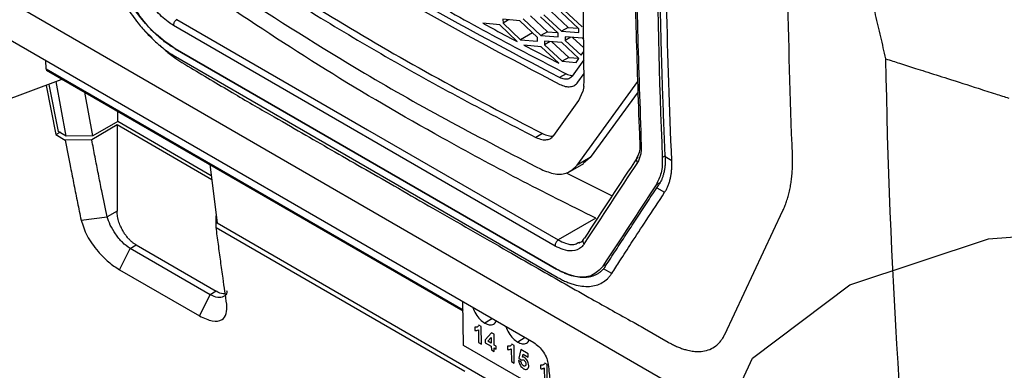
# Model space of a CAD drawing. Header units: millimetres. Extents: x 51 to 353, y -23 to 217.
# Tile 102 of 147: x 299 to 321, y 2 to 10. Entities that reach past the tile are written whole.
import ezdxf

# ---------------------------------------------------------------- set-up
doc = ezdxf.new("R2010")
doc.units = ezdxf.units.MM

msp = doc.modelspace()

# ---------------------------------------------------------------- linework, layer by layer
at = {"color": 7, "linetype": 'Continuous', "lineweight": 25}
for p, q in [((317.734, -0.675), (295.254, 12.303)), ((297.922, 9.95), (310.443, 2.722)), ((310.377, 9.725), (310.737, 9.385)), ((310.66, 9.749), (311.038, 9.395)), ((310.816, 9.817), (311.18, 9.477)), ((311.411, 9.448), (311.031, 9.8)), ((311.105, 9.842), (311.486, 9.491)), ((310.901, 4.791), (302.712, 9.519)), ((309.713, 9.529), (309.352, 9.565)), ((310.086, 9.172), (309.713, 9.529)), ((309.783, 9.65), (309.785, 9.57)), ((310.148, 9.616), (309.783, 9.65)), ((309.905, 9.639), (309.785, 9.57)), ((309.785, 9.57), (310.158, 9.213)), ((310.523, 9.261), (310.148, 9.616)), ((310.22, 9.658), (310.595, 9.303)), ((310.965, 9.353), (310.587, 9.706)), ((302.102, 9.394), (302.252, 9.255)), ((310.416, 9.362), (310.158, 9.213)), ((310.737, 9.385), (310.595, 9.303)), ((310.595, 9.303), (310.966, 9.272)), ((310.737, 9.385), (310.949, 9.367)), ((310.966, 9.272), (310.965, 9.353)), ((311.18, 9.477), (311.038, 9.395)), ((311.038, 9.395), (311.413, 9.367)), ((311.18, 9.477), (311.398, 9.46)), ((311.413, 9.367), (311.411, 9.448)), ((310.158, 9.213), (310.525, 9.18)), ((310.601, 9.061), (310.234, 9.094)), ((310.234, 9.094), (310.98, 8.708)), ((310.525, 9.18), (310.523, 9.261)), ((311.043, 9.153), (310.672, 9.184)), ((310.672, 9.184), (310.674, 9.103)), ((310.796, 9.174), (310.674, 9.103)), ((310.674, 9.103), (311.053, 8.75)), ((310.831, 9.171), (311.194, 8.832)), ((311.412, 8.813), (311.043, 9.153)), ((311.49, 9.248), (311.115, 9.276)), ((311.115, 9.276), (311.117, 9.196)), ((311.24, 9.267), (311.117, 9.196)), ((311.117, 9.196), (311.46, 8.879)), ((311.272, 9.264), (311.518, 9.038)), ((311.516, 9.224), (311.49, 9.248)), ((302.746, 9.021), (310.933, 4.295)), ((310.933, 4.295), (302.746, 9.021)), ((310.596, 9.062), (310.607, 9.056)), ((310.98, 8.708), (310.601, 9.061)), ((311.46, 8.879), (311.519, 8.962)), ((299.978, 8.588), (299.976, 8.764)), ((302.758, 8.851), (310.945, 4.124)), ((311.194, 8.832), (311.053, 8.75)), ((311.053, 8.75), (311.351, 8.727)), ((311.194, 8.832), (311.41, 8.815)), ((311.521, 8.781), (311.271, 8.432)), ((311.351, 8.727), (311.412, 8.813)), ((299.99, 8.561), (308.928, 3.401)), ((311.141, 8.483), (310.999, 8.402)), ((311.391, 8.3), (311.524, 8.486)), ((300.294, 8.35), (298.515, 7.692)), ((300.037, 8.255), (300.24, 7.247)), ((300.409, 7.149), (300.197, 8.314)), ((300.294, 8.385), (300.294, 8.35)), ((311.373, 6.522), (312.675, 8.315)), ((311.52, 8.213), (311.525, 8.336)), ((299.981, 8.234), (300.185, 7.179)), ((300.98, 7.151), (300.808, 8.088)), ((311.411, 7.912), (311.498, 8.1)), ((311.52, 8.213), (311.498, 8.1)), ((312.682, 8.097), (311.657, 6.686)), ((310.875, 7.162), (311.411, 7.912)), ((301.517, 7.46), (301.517, 7.68)), ((301.517, 7.46), (300.98, 7.151)), ((303.524, 6.298), (301.517, 7.46)), ((300.185, 7.179), (300.292, 7.242)), ((300.409, 7.149), (300.24, 7.247)), ((301.503, 7.386), (300.959, 7.066)), ((303.535, 6.209), (301.503, 7.386)), ((301.503, 7.386), (301.503, 5.54)), ((310.632, 7.2), (310.49, 7.118)), ((300.185, 7.179), (300.389, 7.061)), ((300.959, 7.066), (300.389, 7.061)), ((300.98, 7.151), (300.409, 7.149)), ((311.233, 6.394), (311.517, 6.558)), ((311.657, 6.686), (311.373, 6.522)), ((311.657, 6.686), (311.511, 6.568)), ((313.257, 6.719), (313.202, 6.687)), ((313.265, 6.721), (313.266, 6.708)), ((313.266, 6.708), (313.406, 6.627)), ((303.493, 6.548), (303.65, 5.278)), ((313.084, 6.039), (313.127, 6.104)), ((313.084, 6.039), (313.253, 5.942)), ((301.503, 5.54), (301.286, 5.415)), ((314.541, 2.893), (315.789, 5.55)), ((300.729, 5.347), (301.286, 5.415)), ((303.628, 5.191), (303.631, 5.436)), ((311.779, 5.386), (310.97, 4.92)), ((303.628, 5.191), (308.964, 2.111)), ((310.876, 1.107), (303.65, 5.278)), ((310.97, 4.92), (310.97, 4.92)), ((311.399, 4.864), (311.427, 4.876)), ((301.552, 4.284), (301.782, 4.739)), ((301.782, 4.739), (301.912, 4.814)), ((303.499, 3.747), (301.782, 4.739)), ((301.912, 4.814), (303.627, 3.821)), ((301.552, 4.284), (303.269, 3.293)), ((311.975, 4.388), (311.93, 4.362)), ((312.116, 4.202), (311.941, 4.303)), ((311.756, 4.195), (311.756, 4.195)), ((303.627, 3.821), (303.499, 3.747)), ((303.269, 3.293), (303.499, 3.747)), ((308.939, 2.661), (308.925, 3.598)), ((309.176, 3.051), (309.176, 2.979)), ((309.255, 2.993), (309.257, 2.726)), ((309.317, 3.065), (309.267, 3.094)), ((309.32, 2.689), (309.317, 3.065)), ((312.823, 3.023), (313.33, 2.731)), ((309.54, 2.932), (309.403, 2.78)), ((309.403, 2.78), (309.404, 2.718)), ((309.458, 2.749), (309.532, 2.831)), ((309.533, 2.706), (309.458, 2.749)), ((309.532, 2.831), (309.533, 2.706)), ((309.594, 2.901), (309.54, 2.932)), ((309.596, 2.669), (309.594, 2.901)), ((310.826, 1.572), (308.939, 2.661)), ((309.257, 2.726), (309.32, 2.689)), ((309.404, 2.718), (309.533, 2.643)), ((309.533, 2.643), (309.534, 2.566)), ((309.534, 2.566), (309.597, 2.53)), ((309.638, 2.645), (309.596, 2.669)), ((309.597, 2.53), (309.596, 2.607)), ((309.596, 2.607), (309.638, 2.583)), ((309.638, 2.583), (309.638, 2.645)), ((309.883, 2.643), (309.883, 2.571)), ((309.962, 2.585), (309.965, 2.317)), ((310.025, 2.657), (309.974, 2.686)), ((310.027, 2.281), (310.025, 2.657)), ((310.163, 2.572), (310.127, 2.386)), ((310.322, 2.48), (310.163, 2.572)), ((310.173, 2.312), (310.119, 2.335)), ((310.127, 2.386), (310.182, 2.346)), ((310.202, 2.411), (310.214, 2.471)), ((310.214, 2.471), (310.323, 2.408)), ((310.323, 2.408), (310.322, 2.48)), ((309.965, 2.317), (310.027, 2.281)), ((310.59, 2.235), (310.59, 2.162)), ((310.67, 2.177), (310.672, 1.909)), ((310.732, 2.249), (310.681, 2.278)), ((310.734, 1.873), (310.732, 2.249))]:
    msp.add_line(p, q, dxfattribs=at)
at = {"color": 8, "linetype": 'Continuous', "lineweight": 25}
for p, q in [((299.978, 8.588), (308.927, 3.421)), ((311.136, 6.359), (312.128, 5.865)), ((313.147, 6.147), (313.072, 6.104)), ((309.555, 3.235), (309.392, 3.139)), ((310.262, 2.827), (310.099, 2.731))]:
    msp.add_line(p, q, dxfattribs=at)
at = {"color": 7, "linetype": 'Continuous', "lineweight": 25, "flags": 128}
msp.add_lwpolyline([(302.783, 9.647), (306.877, 7.284), (310.97, 4.92)], dxfattribs=at)
at = {"color": 7, "linetype": 'Continuous', "flags": 128}
msp.add_lwpolyline([(325.855, -4.675), (322.45, -4.933), (319.134, -4.419), (316.411, -3.212), (314.695, -1.495), (314.248, 0.47), (315.138, 2.385), (317.23, 3.957), (320.204, 4.947), (323.608, 5.205), (326.925, 4.691), (329.648, 3.484), (331.363, 1.767), (331.81, -0.198), (330.92, -2.113), (328.829, -3.685), (325.855, -4.675)], dxfattribs=at)
at = {"color": 7, "linetype": 'Continuous', "lineweight": 25}
for centre, radius, start, end in [((479.117, 13.394), 166.05, 175.30427, 182.3149), ((300.008, 8.585), 0.0299, 174.8529, 234.5063)]:
    msp.add_arc(centre, radius, start, end, dxfattribs=at)
for centre, major_axis, ratio, start_param, end_param in [((436.342, 80.896), (136.468, 116.931), 0.218909, 2.484296, 2.502796), ((436.281, 80.973), (136.414, 116.848), 0.218709, 2.484268, 2.502761), ((436.865, 80.595), (136.494, 116.917), 0.218709, 2.486122, 2.504606)]:
    msp.add_ellipse(centre, major_axis=major_axis, ratio=ratio, start_param=start_param, end_param=end_param, dxfattribs=at)
for points, knots in [([(313.172, 27.249), (313.106, 26.381), (312.908, 23.773), (312.694, 19.478), (312.606, 15.246), (312.612, 11.058), (312.695, 8.59), (312.75, 6.944)], [0, 0, 0, 0, 0.124595, 0.37404, 0.624036, 0.749224, 1, 1, 1, 1]), ([(312.92, 24.11), (312.9, 23.801), (312.818, 22.567), (312.719, 20.431), (312.626, 17.703), (312.58, 15), (312.582, 12.324), (312.602, 10.489), (312.634, 9.553), (312.636, 9.492)], [0, 0, 0, 0, 0.061832, 0.24688, 0.431928, 0.616976, 0.802025, 0.987075, 1, 1, 1, 1]), ([(313.265, 6.721), (313.258, 6.879), (313.245, 7.195), (313.227, 7.67), (313.21, 8.146), (313.195, 8.622), (313.181, 9.1), (313.169, 9.579), (313.158, 10.058), (313.148, 10.538), (313.14, 11.019), (313.133, 11.501), (313.128, 11.984), (313.125, 12.468), (313.122, 12.953), (313.122, 13.277), (313.122, 13.439)], [0, 0, 0, 0, 0.07144, 0.142875, 0.214305, 0.285732, 0.357156, 0.428578, 0.5, 0.571422, 0.642844, 0.714268, 0.785695, 0.857125, 0.92856, 1, 1, 1, 1]), ([(318.001, 8.804), (317.964, 8.961), (317.89, 9.275), (317.781, 9.746), (317.674, 10.217), (317.569, 10.689), (317.465, 11.161), (317.363, 11.632), (317.263, 12.104), (317.165, 12.576), (317.068, 13.048), (317.005, 13.363), (316.973, 13.521)], [0, 0, 0, 0, 0.1003745, 0.2006651, 0.300872, 0.4009955, 0.5010359, 0.6009934, 0.7008683, 0.8006609, 0.9003713, 1, 1, 1, 1]), ([(310.999, 8.402), (309.938, 8.959), (308.345, 9.797), (306.34, 10.987), (305.375, 11.604), (304.892, 11.913)], [0, 0, 0, 0, 0.498989, 0.749372, 1, 1, 1, 1]), ([(305.034, 11.995), (305.515, 11.687), (306.477, 11.071), (307.984, 10.181), (309.532, 9.314), (310.605, 8.76), (311.141, 8.483)], [0, 0, 0, 0, 0.2498763, 0.4997526, 0.7497528, 1, 1, 1, 1]), ([(304.896, 11.77), (305.867, 11.156), (307.808, 9.93), (309.939, 8.814), (311.005, 8.256)], [0, 0, 0, 0, 0.5, 1, 1, 1, 1]), ([(311.525, 8.336), (311.519, 8.829), (311.505, 9.814), (311.512, 10.812), (311.516, 11.31)], [0, 0, 0, 0, 0.499939, 1, 1, 1, 1]), ([(304.06, 10.823), (304.564, 10.498), (305.573, 9.848), (307.158, 8.909), (308.791, 7.994), (309.923, 7.41), (310.49, 7.118)], [0, 0, 0, 0, 0.249341, 0.498944, 0.749339, 1, 1, 1, 1]), ([(304.202, 10.904), (304.878, 10.472), (306.232, 9.606), (308.378, 8.37), (309.881, 7.59), (310.632, 7.2)], [0, 0, 0, 0, 0.333345, 0.66671, 1, 1, 1, 1]), ([(301.479, 10.343), (301.487, 10.325), (301.504, 10.288), (301.531, 10.232), (301.559, 10.178), (301.588, 10.123), (301.618, 10.068), (301.649, 10.014), (301.681, 9.96), (301.739, 9.866), (301.828, 9.733), (301.971, 9.543), (302.145, 9.341), (302.309, 9.183), (302.433, 9.077), (302.514, 9.013), (302.595, 8.954), (302.676, 8.899), (302.731, 8.867), (302.758, 8.851)], [0, 0, 0, 0, 0.029975, 0.059893, 0.089783, 0.119676, 0.149602, 0.179589, 0.209668, 0.239868, 0.338752, 0.437716, 0.581449, 0.725832, 0.780958, 0.835755, 0.890405, 0.945092, 1, 1, 1, 1]), ([(302.746, 9.021), (302.732, 9.029), (302.705, 9.045), (302.664, 9.071), (302.624, 9.097), (302.583, 9.126), (302.543, 9.155), (302.502, 9.186), (302.427, 9.246), (302.319, 9.341), (302.177, 9.484), (302.036, 9.646), (301.921, 9.798), (301.833, 9.928), (301.769, 10.031), (301.708, 10.136), (301.671, 10.207), (301.653, 10.242)], [0, 0, 0, 0, 0.032887, 0.065693, 0.098452, 0.131198, 0.163963, 0.196783, 0.22969, 0.346471, 0.463335, 0.59234, 0.721453, 0.791219, 0.860687, 0.930174, 1, 1, 1, 1]), ([(302.746, 9.021), (302.605, 9.118), (302.324, 9.311), (301.931, 9.77), (301.75, 10.117), (301.66, 10.291)], [0, 0, 0, 0, 0.332909, 0.666893, 1, 1, 1, 1]), ([(302.712, 9.519), (302.673, 9.543), (302.541, 9.626), (302.34, 9.82), (302.152, 10.076), (302.072, 10.238), (302.037, 10.31)], [0, 0, 0, 0, 0.14922, 0.503619, 0.780679, 1, 1, 1, 1]), ([(304.013, 10.237), (304.935, 9.65), (306.438, 8.692), (308.661, 7.437), (309.955, 6.769), (310.602, 6.435)], [0, 0, 0, 0, 0.441578, 0.720596, 1, 1, 1, 1]), ([(311.779, 5.386), (311.218, 5.665), (310.097, 6.224), (308.148, 7.279), (305.946, 8.559), (304.382, 9.597), (303.599, 10.117)], [0, 0, 0, 0, 0.191564, 0.383323, 0.691255, 1, 1, 1, 1]), ([(302.783, 9.647), (302.775, 9.641), (302.759, 9.63), (302.738, 9.604), (302.721, 9.574), (302.713, 9.547), (302.711, 9.529), (302.712, 9.521), (302.712, 9.519)], [0, 0, 0, 0, 0.205, 0.410002, 0.615005, 0.820011, 0.950704, 1, 1, 1, 1]), ([(309.352, 9.565), (309.414, 9.532), (309.657, 9.4), (309.902, 9.269), (310.086, 9.172)], [0, 0, 0, 0, 0.25281, 1, 1, 1, 1]), ([(312.636, 9.492), (312.658, 8.722), (312.682, 7.884), (312.718, 7.053), (312.721, 6.985)], [0, 0, 0, 0, 0.918346, 1, 1, 1, 1]), ([(302.422, 9.096), (302.476, 9.043), (302.662, 8.859), (303.235, 8.524), (304.002, 8.059), (304.857, 7.567), (305.555, 7.166), (306.182, 6.806), (306.848, 6.424), (307.548, 6.022), (308.564, 5.439), (309.539, 4.88), (310.454, 4.356), (311.038, 4.023), (311.723, 3.635), (312.331, 3.295), (312.722, 3.079), (312.823, 3.023)], [0, 0, 0, 0, 0.018708, 0.064202, 0.147905, 0.223713, 0.290952, 0.356744, 0.425492, 0.497422, 0.572775, 0.734759, 0.790952, 0.844244, 0.895885, 0.973293, 1, 1, 1, 1]), ([(318.001, 8.804), (318.099, 8.772), (318.311, 8.703), (318.591, 8.614), (318.934, 8.505), (319.382, 8.364), (319.824, 8.223), (320.166, 8.112), (320.34, 8.056), (320.497, 8.005), (320.594, 7.975), (320.64, 7.96)], [0, 0, 0, 0, 0.1109966, 0.2418801, 0.3183924, 0.5008254, 0.7500326, 0.8203582, 0.8908257, 0.9475417, 1, 1, 1, 1]), ([(311.141, 8.483), (311.179, 8.466), (311.231, 8.442), (311.274, 8.45), (311.286, 8.452)], [0, 0, 0, 0, 0.723746, 1, 1, 1, 1]), ([(311.271, 8.432), (311.248, 8.41), (311.205, 8.367), (311.105, 8.359), (311.034, 8.388), (310.999, 8.402)], [0, 0, 0, 0, 0.354666, 0.686689, 1, 1, 1, 1]), ([(311.005, 8.256), (311.044, 8.24), (311.124, 8.205), (311.234, 8.201), (311.328, 8.23), (311.37, 8.277), (311.391, 8.3)], [0, 0, 0, 0, 0.2509611, 0.5082802, 0.7610199, 1, 1, 1, 1]), ([(310.632, 7.2), (310.673, 7.184), (310.751, 7.152), (310.831, 7.141), (310.864, 7.153), (310.867, 7.154)], [0, 0, 0, 0, 0.490723, 0.943519, 1, 1, 1, 1]), ([(300.389, 7.061), (300.427, 6.866), (300.488, 6.545), (300.577, 6.099), (300.652, 5.723), (300.704, 5.472), (300.729, 5.347)], [0, 0, 0, 0, 0.340001, 0.560002, 0.780003, 1, 1, 1, 1]), ([(301.286, 5.415), (301.248, 5.601), (301.185, 5.908), (301.1, 6.337), (301.029, 6.701), (300.982, 6.944), (300.959, 7.066)], [0, 0, 0, 0, 0.339998, 0.559999, 0.779999, 1, 1, 1, 1]), ([(310.49, 7.118), (310.533, 7.101), (310.616, 7.066), (310.727, 7.065), (310.816, 7.095), (310.856, 7.14), (310.875, 7.162)], [0, 0, 0, 0, 0.271659, 0.529184, 0.772295, 1, 1, 1, 1]), ([(312.719, 6.988), (312.72, 6.962), (312.723, 6.875), (312.704, 6.768), (312.666, 6.705), (312.65, 6.678)], [0, 0, 0, 0, 0.189847, 0.653472, 1, 1, 1, 1]), ([(312.75, 6.944), (312.75, 6.928), (312.751, 6.895), (312.749, 6.845), (312.744, 6.795), (312.735, 6.745), (312.723, 6.699), (312.708, 6.656), (312.69, 6.616), (312.676, 6.593), (312.668, 6.581)], [0, 0, 0, 0, 0.112141, 0.224592, 0.357159, 0.490382, 0.616977, 0.744119, 0.871767, 1, 1, 1, 1]), ([(312.654, 6.676), (312.651, 6.67), (312.643, 6.656), (312.644, 6.629), (312.652, 6.605), (312.662, 6.589), (312.667, 6.583), (312.668, 6.581)], [0, 0, 0, 0, 0.209696, 0.498763, 0.787842, 0.942092, 1, 1, 1, 1]), ([(313.202, 6.687), (313.203, 6.629), (313.204, 6.513), (313.173, 6.304), (313.112, 6.184), (313.072, 6.104)], [0, 0, 0, 0, 0.250652, 0.501554, 1, 1, 1, 1]), ([(313.266, 6.708), (313.266, 6.693), (313.267, 6.661), (313.267, 6.615), (313.265, 6.57), (313.262, 6.526), (313.258, 6.484), (313.252, 6.442), (313.244, 6.401), (313.236, 6.361), (313.224, 6.315), (313.207, 6.262), (313.184, 6.205), (313.158, 6.152), (313.138, 6.12), (313.127, 6.104)], [0, 0, 0, 0, 0.064627, 0.12901, 0.193217, 0.257321, 0.32139, 0.385497, 0.449713, 0.514107, 0.57875, 0.684207, 0.789361, 0.894522, 1, 1, 1, 1]), ([(313.253, 5.942), (313.26, 5.952), (313.273, 5.972), (313.291, 6.004), (313.308, 6.037), (313.323, 6.072), (313.338, 6.108), (313.351, 6.146), (313.362, 6.184), (313.375, 6.235), (313.389, 6.299), (313.4, 6.376), (313.406, 6.457), (313.409, 6.54), (313.407, 6.598), (313.406, 6.627)], [0, 0, 0, 0, 0.059181, 0.118216, 0.177161, 0.236075, 0.295013, 0.354035, 0.413196, 0.472553, 0.57884, 0.684405, 0.78957, 0.894659, 1, 1, 1, 1]), ([(315.789, 5.549), (315.797, 5.565), (315.811, 5.596), (315.832, 5.645), (315.851, 5.695), (315.87, 5.747), (315.887, 5.8), (315.904, 5.855), (315.919, 5.911), (315.933, 5.97), (315.945, 6.029), (315.96, 6.109), (315.975, 6.21), (315.988, 6.335), (315.996, 6.465), (315.999, 6.601), (315.996, 6.695), (315.995, 6.742)], [0, 0, 0, 0, 0.048423, 0.097189, 0.146299, 0.195753, 0.245551, 0.295695, 0.346183, 0.397016, 0.448193, 0.499715, 0.597327, 0.696162, 0.796218, 0.897496, 1, 1, 1, 1]), ([(310.602, 6.435), (310.703, 6.395), (310.905, 6.314), (311.187, 6.339), (311.309, 6.459), (311.373, 6.522)], [0, 0, 0, 0, 0.322656, 0.645338, 1, 1, 1, 1]), ([(311.987, 4.365), (312.059, 4.476), (312.203, 4.697), (312.421, 5.031), (312.641, 5.366), (312.862, 5.702), (313.01, 5.927), (313.084, 6.039)], [0, 0, 0, 0, 0.200007, 0.400009, 0.600007, 0.800004, 1, 1, 1, 1]), ([(312.116, 4.202), (312.174, 4.292), (312.314, 4.508), (312.561, 4.888), (312.881, 5.377), (313.121, 5.741), (313.253, 5.942)], [0, 0, 0, 0, 0.156404, 0.375206, 0.656404, 1, 1, 1, 1]), ([(301.912, 4.814), (301.904, 4.819), (301.887, 4.829), (301.862, 4.846), (301.837, 4.865), (301.811, 4.886), (301.786, 4.91), (301.76, 4.935), (301.735, 4.962), (301.711, 4.992), (301.687, 5.023), (301.664, 5.055), (301.642, 5.089), (301.611, 5.142), (301.57, 5.223), (301.531, 5.334), (301.509, 5.434), (301.503, 5.502), (301.503, 5.532), (301.503, 5.54)], [0, 0, 0, 0, 0.037823, 0.076538, 0.116105, 0.156479, 0.197604, 0.239417, 0.281847, 0.324817, 0.368242, 0.41203, 0.456088, 0.500315, 0.613675, 0.749952, 0.886884, 0.968441, 1, 1, 1, 1]), ([(300.729, 5.347), (300.765, 5.236), (300.837, 5.015), (301.069, 4.69), (301.317, 4.438), (301.473, 4.335), (301.552, 4.284)], [0, 0, 0, 0, 0.279785, 0.559271, 0.779551, 1, 1, 1, 1]), ([(301.782, 4.739), (301.726, 4.779), (301.614, 4.858), (301.465, 5.045), (301.348, 5.244), (301.306, 5.358), (301.286, 5.415)], [0, 0, 0, 0, 0.2557061, 0.5073817, 0.7545644, 1, 1, 1, 1]), ([(303.856, 3.542), (303.829, 3.728), (303.785, 4.034), (303.725, 4.463), (303.676, 4.827), (303.644, 5.07), (303.628, 5.191)], [0, 0, 0, 0, 0.339998, 0.559998, 0.779999, 1, 1, 1, 1]), ([(310.97, 4.92), (310.962, 4.915), (310.947, 4.904), (310.925, 4.877), (310.91, 4.847), (310.902, 4.819), (310.9, 4.801), (310.901, 4.793), (310.901, 4.791)], [0, 0, 0, 0, 0.205006, 0.410011, 0.615022, 0.820047, 0.965144, 1, 1, 1, 1]), ([(311.512, 4.94), (311.508, 4.934), (311.476, 4.887), (311.454, 4.862), (311.415, 4.854), (311.414, 4.854)], [0, 0, 0, 0, 0.125799, 0.979292, 1, 1, 1, 1]), ([(311.531, 4.957), (311.524, 4.952), (311.509, 4.94), (311.498, 4.914), (311.497, 4.884), (311.505, 4.859), (311.515, 4.843), (311.52, 4.836), (311.522, 4.834)], [0, 0, 0, 0, 0.209916, 0.419831, 0.629749, 0.839671, 0.951005, 1, 1, 1, 1]), ([(311.522, 4.834), (311.504, 4.811), (311.442, 4.73), (311.293, 4.673), (311.09, 4.696), (310.959, 4.762), (310.901, 4.791)], [0, 0, 0, 0, 0.142058, 0.49661, 0.775617, 1, 1, 1, 1]), ([(311.93, 4.362), (311.855, 4.283), (311.707, 4.125), (311.347, 4.102), (311.07, 4.231), (310.933, 4.295)], [0, 0, 0, 0, 0.334372, 0.66988, 1, 1, 1, 1]), ([(311.941, 4.303), (311.934, 4.295), (311.919, 4.278), (311.896, 4.256), (311.871, 4.234), (311.846, 4.215), (311.819, 4.197), (311.791, 4.181), (311.74, 4.156), (311.662, 4.129), (311.543, 4.112), (311.406, 4.117), (311.278, 4.145), (311.173, 4.18), (311.094, 4.212), (311.014, 4.249), (310.96, 4.279), (310.933, 4.295)], [0, 0, 0, 0, 0.03479, 0.069481, 0.104112, 0.138723, 0.173353, 0.208041, 0.242826, 0.355929, 0.469051, 0.603266, 0.737508, 0.803261, 0.868747, 0.934237, 1, 1, 1, 1]), ([(311.987, 4.365), (311.98, 4.354), (311.965, 4.332), (311.949, 4.313), (311.941, 4.303)], [0, 0, 0, 0, 0.499992, 1, 1, 1, 1]), ([(310.945, 4.124), (310.976, 4.107), (311.038, 4.072), (311.129, 4.03), (311.22, 3.994), (311.338, 3.956), (311.48, 3.926), (311.64, 3.921), (311.787, 3.946), (311.917, 4.002), (312.01, 4.072), (312.066, 4.133), (312.095, 4.172), (312.109, 4.192), (312.116, 4.202)], [0, 0, 0, 0, 0.06252, 0.125045, 0.18761, 0.250086, 0.37498, 0.500062, 0.624541, 0.749996, 0.874961, 0.937476, 0.968738, 1, 1, 1, 1]), ([(303.853, 3.835), (303.854, 3.823), (303.858, 3.763), (303.793, 3.701), (303.667, 3.672), (303.556, 3.722), (303.499, 3.747)], [0, 0, 0, 0, 0.081197, 0.382206, 0.68858, 1, 1, 1, 1]), ([(303.823, 3.773), (303.809, 3.77), (303.752, 3.756), (303.681, 3.792), (303.627, 3.821)], [0, 0, 0, 0, 0.235723, 1, 1, 1, 1]), ([(303.269, 3.293), (303.365, 3.247), (303.557, 3.156), (303.755, 3.193), (303.862, 3.326), (303.858, 3.47), (303.856, 3.542)], [0, 0, 0, 0, 0.2798, 0.559167, 0.779435, 1, 1, 1, 1]), ([(309.138, 3.475), (309.156, 3.428), (309.193, 3.333), (309.289, 3.211), (309.359, 3.162), (309.392, 3.139)], [0, 0, 0, 0, 0.338755, 0.691421, 1, 1, 1, 1]), ([(309.392, 3.139), (309.425, 3.124), (309.495, 3.092), (309.589, 3.105), (309.625, 3.158), (309.643, 3.184)], [0, 0, 0, 0, 0.308579, 0.661245, 1, 1, 1, 1]), ([(309.267, 3.094), (309.261, 3.084), (309.247, 3.059), (309.212, 3.049), (309.185, 3.05), (309.176, 3.051)], [0, 0, 0, 0, 0.313512, 0.746014, 1, 1, 1, 1]), ([(309.176, 2.979), (309.184, 2.978), (309.198, 2.976), (309.226, 2.979), (309.244, 2.987), (309.255, 2.993)], [0, 0, 0, 0, 0.250756, 0.501665, 1, 1, 1, 1]), ([(309.846, 3.067), (309.864, 3.02), (309.9, 2.925), (309.996, 2.803), (310.066, 2.754), (310.099, 2.731)], [0, 0, 0, 0, 0.338755, 0.691421, 1, 1, 1, 1]), ([(310.099, 2.731), (310.132, 2.716), (310.202, 2.684), (310.297, 2.696), (310.332, 2.75), (310.35, 2.776)], [0, 0, 0, 0, 0.3085793, 0.6612447, 1, 1, 1, 1]), ([(313.33, 2.731), (313.345, 2.722), (313.374, 2.705), (313.419, 2.682), (313.463, 2.66), (313.507, 2.64), (313.551, 2.622), (313.594, 2.605), (313.637, 2.59), (313.679, 2.576), (313.728, 2.562), (313.804, 2.545), (313.901, 2.531), (313.996, 2.529), (314.105, 2.539), (314.225, 2.57), (314.326, 2.628), (314.403, 2.692), (314.453, 2.746), (314.496, 2.808), (314.523, 2.855), (314.536, 2.882), (314.541, 2.893)], [0, 0, 0, 0, 0.02794, 0.055837, 0.083692, 0.111507, 0.13928, 0.167013, 0.194703, 0.222351, 0.249956, 0.292053, 0.374847, 0.452093, 0.500568, 0.625656, 0.750335, 0.792484, 0.874868, 0.931245, 0.972955, 1, 1, 1, 1]), ([(309.974, 2.686), (309.968, 2.676), (309.954, 2.651), (309.919, 2.641), (309.893, 2.642), (309.883, 2.643)], [0, 0, 0, 0, 0.3135125, 0.7460138, 1, 1, 1, 1]), ([(309.883, 2.571), (309.891, 2.57), (309.906, 2.568), (309.933, 2.571), (309.951, 2.579), (309.962, 2.585)], [0, 0, 0, 0, 0.2507558, 0.5016645, 1, 1, 1, 1]), ([(310.443, 2.722), (310.48, 2.697), (310.555, 2.645), (310.654, 2.519), (310.731, 2.38), (310.747, 2.295), (310.755, 2.252)], [0, 0, 0, 0, 0.249194, 0.500041, 0.75013, 1, 1, 1, 1]), ([(310.119, 2.335), (310.123, 2.314), (310.129, 2.278), (310.155, 2.228), (310.184, 2.192), (310.209, 2.172), (310.223, 2.163), (310.227, 2.161)], [0, 0, 0, 0, 0.318644, 0.5269, 0.735808, 0.93286, 1, 1, 1, 1]), ([(310.182, 2.346), (310.185, 2.348), (310.192, 2.353), (310.208, 2.357), (310.221, 2.351), (310.227, 2.348)], [0, 0, 0, 0, 0.25238, 0.657532, 1, 1, 1, 1]), ([(310.242, 2.402), (310.238, 2.404), (310.231, 2.408), (310.217, 2.412), (310.208, 2.411), (310.202, 2.411)], [0, 0, 0, 0, 0.251589, 0.503922, 1, 1, 1, 1]), ([(310.227, 2.348), (310.234, 2.344), (310.245, 2.336), (310.259, 2.317), (310.269, 2.298), (310.273, 2.278), (310.274, 2.266), (310.274, 2.261)], [0, 0, 0, 0, 0.240565, 0.426374, 0.612638, 0.82815, 1, 1, 1, 1]), ([(310.337, 2.226), (310.335, 2.246), (310.332, 2.28), (310.31, 2.331), (310.283, 2.37), (310.258, 2.392), (310.245, 2.4), (310.242, 2.402)], [0, 0, 0, 0, 0.3126682, 0.5266825, 0.740668, 0.9442463, 1, 1, 1, 1]), ([(310.224, 2.225), (310.217, 2.23), (310.204, 2.24), (310.189, 2.261), (310.179, 2.284), (310.175, 2.301), (310.173, 2.31), (310.173, 2.312)], [0, 0, 0, 0, 0.261136, 0.488832, 0.706034, 0.935777, 1, 1, 1, 1]), ([(310.274, 2.261), (310.273, 2.252), (310.273, 2.237), (310.264, 2.222), (310.253, 2.217), (310.239, 2.218), (310.229, 2.223), (310.224, 2.225)], [0, 0, 0, 0, 0.287812, 0.465298, 0.643363, 0.823991, 1, 1, 1, 1]), ([(310.227, 2.161), (310.24, 2.155), (310.265, 2.143), (310.295, 2.145), (310.308, 2.155), (310.314, 2.159)], [0, 0, 0, 0, 0.408182, 0.73655, 1, 1, 1, 1]), ([(310.314, 2.159), (310.317, 2.163), (310.328, 2.174), (310.336, 2.198), (310.336, 2.219), (310.337, 2.226)], [0, 0, 0, 0, 0.251384, 0.742653, 1, 1, 1, 1]), ([(310.681, 2.278), (310.675, 2.267), (310.661, 2.243), (310.626, 2.232), (310.6, 2.234), (310.59, 2.235)], [0, 0, 0, 0, 0.313512, 0.746014, 1, 1, 1, 1]), ([(310.59, 2.162), (310.598, 2.162), (310.613, 2.16), (310.64, 2.162), (310.658, 2.171), (310.67, 2.177)], [0, 0, 0, 0, 0.250756, 0.501665, 1, 1, 1, 1]), ([(310.755, 2.252), (310.762, 2.188), (310.774, 2.073), (310.786, 1.959), (310.792, 1.908)], [0, 0, 0, 0, 0.559809, 1, 1, 1, 1])]:
    msp.add_open_spline(points, degree=3, knots=knots, dxfattribs=at)
for points in [[(315.995, 6.742), (315.898, 9.175), (315.861, 11.645), (315.885, 14.149)], [(313.406, 6.627), (313.309, 8.841), (313.261, 11.086), (313.261, 13.359)], [(318.808, -4.043), (318.348, 0.11), (318.078, 4.399), (318.001, 8.804)]]:
    msp.add_open_spline(points, degree=3, dxfattribs=at)
at = {"color": 8, "linetype": 'Continuous', "lineweight": 25}
for points, knots in [([(312.721, 6.985), (312.721, 6.984), (312.72, 6.98), (312.723, 6.973), (312.728, 6.963), (312.735, 6.955), (312.743, 6.949), (312.748, 6.945), (312.75, 6.944)], [0, 0, 0, 0, 0.040929, 0.265732, 0.484203, 0.70901, 0.892106, 1, 1, 1, 1]), ([(310.97, 4.92), (311.023, 4.894), (311.141, 4.836), (311.296, 4.808), (311.369, 4.848), (311.399, 4.864)], [0, 0, 0, 0, 0.32475, 0.726504, 1, 1, 1, 1])]:
    msp.add_open_spline(points, degree=3, knots=knots, dxfattribs=at)

doc.saveas('drawing.dxf')
